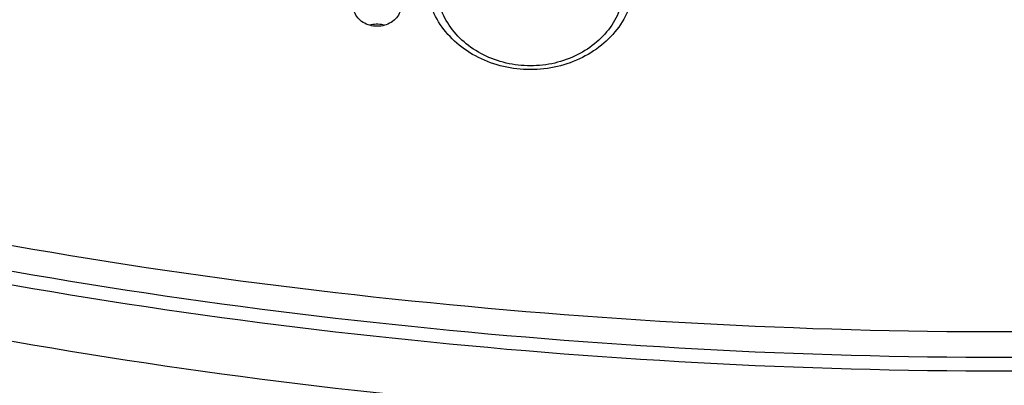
# Model space of a CAD drawing. Header units: inches. Extents: x -129 to 664, y -381 to 179.
# Tile 53 of 109: x -61 to -32, y -232 to -221. Entities that reach past the tile are written whole.
import ezdxf

# ---------------------------------------------------------------- set-up
doc = ezdxf.new("R2010")
doc.units = ezdxf.units.IN
doc.layers.add('1', color=7, linetype='Continuous')

# ---------------------------------------------------------------- blocks, each defined once
blk = doc.blocks.new('insulator_top2_E7018-25457__90', base_point=(-86.509, -231.663))
at = {"color": 7, "linetype": 'Continuous'}
for points, knots in [([(-43.276, -220.274), (-43.297, -220.042), (-43.338, -219.575), (-43.664, -218.927), (-44.155, -218.375), (-44.795, -217.955), (-45.534, -217.692), (-46.326, -217.602), (-47.118, -217.692), (-47.858, -217.955), (-48.497, -218.375), (-48.991, -218.927), (-49.304, -219.575), (-49.412, -220.274), (-49.304, -220.973), (-48.991, -221.62), (-48.497, -222.172), (-47.858, -222.593), (-47.118, -222.856), (-46.326, -222.945), (-45.534, -222.856), (-44.795, -222.593), (-44.155, -222.172), (-43.664, -221.62), (-43.338, -220.973), (-43.297, -220.505), (-43.276, -220.274)], [0, 0, 0, 0, 0.691493, 1.39766, 2.128548, 2.886978, 3.668476, 4.462988, 5.2575, 6.038999, 6.797429, 7.528316, 8.234484, 8.925977, 9.61747, 10.323637, 11.054524, 11.812954, 12.594453, 13.388965, 14.183477, 14.964976, 15.723405, 16.454293, 17.16046, 17.851953, 17.851953, 17.851953, 17.851953]), ([(-43.576, -220.424), (-43.595, -220.215), (-43.632, -219.794), (-43.926, -219.21), (-44.368, -218.712), (-44.945, -218.333), (-45.612, -218.096), (-46.326, -218.015), (-47.04, -218.096), (-47.707, -218.333), (-48.283, -218.712), (-48.729, -219.21), (-49.011, -219.794), (-49.108, -220.424), (-49.011, -221.054), (-48.729, -221.638), (-48.283, -222.135), (-47.707, -222.515), (-47.04, -222.752), (-46.326, -222.832), (-45.612, -222.752), (-44.945, -222.515), (-44.368, -222.135), (-43.926, -221.638), (-43.632, -221.054), (-43.595, -220.632), (-43.576, -220.424)], [0, 0, 0, 0, 0.623477, 1.260185, 1.919182, 2.603013, 3.307642, 4.024006, 4.740369, 5.444999, 6.128829, 6.787826, 7.424534, 8.048012, 8.671489, 9.308197, 9.967194, 10.651024, 11.355654, 12.072017, 12.788381, 13.493011, 14.176841, 14.835838, 15.472546, 16.096023, 16.096023, 16.096023, 16.096023]), ([(-51.518, -221.043), (-51.511, -221.107), (-51.497, -221.237), (-51.39, -221.409), (-51.233, -221.544), (-51.035, -221.63), (-50.818, -221.659), (-50.601, -221.63), (-50.404, -221.544), (-50.245, -221.409), (-50.142, -221.237), (-50.106, -221.043), (-50.142, -220.85), (-50.245, -220.678), (-50.404, -220.543), (-50.601, -220.457), (-50.818, -220.427), (-51.035, -220.457), (-51.233, -220.543), (-51.39, -220.678), (-51.497, -220.85), (-51.511, -220.98), (-51.518, -221.043)], [0, 0, 0, 0, 0.190439, 0.386512, 0.591376, 0.804667, 1.023004, 1.241341, 1.454632, 1.659496, 1.855569, 2.046008, 2.236447, 2.43252, 2.637384, 2.850675, 3.069012, 3.287349, 3.50064, 3.705504, 3.901578, 4.092016, 4.092016, 4.092016, 4.092016]), ([(-85.145, -222.002), (-79.473, -223.717), (-68.087, -227.16), (-50.378, -229.925), (-32.439, -230.925), (-14.5, -229.925), (3.208, -227.16), (14.595, -223.717), (20.267, -222.002)], [0, 0, 0, 0, 17.758662, 35.650605, 53.610907, 71.571209, 89.463152, 107.221814, 107.221814, 107.221814, 107.221814]), ([(-85.145, -222.752), (-79.473, -224.467), (-68.087, -227.91), (-50.378, -230.675), (-32.439, -231.675), (-14.5, -230.675), (3.208, -227.91), (14.595, -224.467), (20.267, -222.752)], [0, 0, 0, 0, 17.758662, 35.650605, 53.610907, 71.571208, 89.463152, 107.221814, 107.221814, 107.221814, 107.221814])]:
    blk.add_open_spline(points, degree=3, knots=knots, dxfattribs=at)
blk = doc.blocks.new('insulator_top1_E7018-25456__154', base_point=(-86.509, -232.063))
at = {"color": 7, "linetype": 'Continuous'}
blk.add_line((-50.645, -221.606), (-50.598, -221.618), dxfattribs=at)
for points, knots in [([(-50.645, -221.606), (-50.711, -221.596), (-50.843, -221.575), (-50.974, -221.604), (-51.039, -221.618)], [0, 0, 0, 0, 0.1989567, 0.3974115, 0.3974115, 0.3974115, 0.3974115]), ([(-85.145, -222.752), (-79.473, -224.467), (-68.087, -227.91), (-50.378, -230.675), (-32.439, -231.675), (-14.5, -230.675), (3.208, -227.91), (14.595, -224.467), (20.267, -222.752)], [0, 0, 0, 0, 17.758662, 35.650605, 53.610907, 71.571208, 89.463152, 107.221814, 107.221814, 107.221814, 107.221814]), ([(-85.145, -223.152), (-79.473, -224.867), (-68.087, -228.31), (-50.378, -231.075), (-32.439, -232.075), (-14.5, -231.075), (3.208, -228.31), (14.595, -224.867), (20.267, -223.152)], [0, 0, 0, 0, 17.758662, 35.650605, 53.610907, 71.571209, 89.463152, 107.221814, 107.221814, 107.221814, 107.221814])]:
    blk.add_open_spline(points, degree=3, knots=knots, dxfattribs=at)
blk = doc.blocks.new('segment_160pin__156', base_point=(-86.509, -247.548))
at = {"color": 7, "linetype": 'Continuous'}
for points, knots in [([(-85.145, -223.152), (-79.473, -224.867), (-68.087, -228.31), (-50.378, -231.075), (-32.439, -232.075), (-14.5, -231.075), (3.208, -228.31), (14.595, -224.867), (20.267, -223.152)], [0, 0, 0, 0, 17.758661, 35.650605, 53.610906, 71.571208, 89.463151, 107.221813, 107.221813, 107.221813, 107.221813]), ([(-85.145, -224.802), (-79.473, -226.517), (-68.087, -229.96), (-50.378, -232.725), (-32.439, -233.725), (-14.5, -232.725), (3.208, -229.96), (14.595, -226.517), (20.267, -224.802)], [0, 0, 0, 0, 17.758662, 35.650605, 53.610907, 71.571209, 89.463152, 107.221814, 107.221814, 107.221814, 107.221814])]:
    blk.add_open_spline(points, degree=3, knots=knots, dxfattribs=at)
blk = doc.blocks.new('segment_160pin_E7018-22555__157', base_point=(-86.509, -247.548))
blk.add_blockref('segment_160pin__156', (-86.509, -247.548))
blk = doc.blocks.new('segment_160pin_assy_E7018-62555_1__158', base_point=(-86.509, -248.048))
for name, p in [('insulator_top2_E7018-25457__90', (-86.509, -231.663)), ('insulator_top1_E7018-25456__154', (-86.509, -232.063)), ('segment_160pin_E7018-22555__157', (-86.509, -247.548))]:
    blk.add_blockref(name, p)
blk = doc.blocks.new('hcdps_segment__159', base_point=(-86.509, -281.006))
blk.add_blockref('segment_160pin_assy_E7018-62555_1__158', (-86.509, -248.048))
blk = doc.blocks.new('gen2', base_point=(-26.051, -218.34))
blk.add_blockref('hcdps_segment__159', (-86.509, -281.006))
blk = doc.blocks.new('1__302', base_point=(-265.051, -517.34))
blk.add_blockref('gen2', (-26.051, -218.34))
blk = doc.blocks.new('hcdps_segment__303', base_point=(-265.051, -519.34))
at = {"layer": '1'}
blk.add_blockref('1__302', (-265.051, -517.34), dxfattribs=at)

msp = doc.modelspace()

# ---------------------------------------------------------------- block references
msp.add_blockref('hcdps_segment__303', (-265.051, -519.34))

doc.saveas('drawing.dxf')
